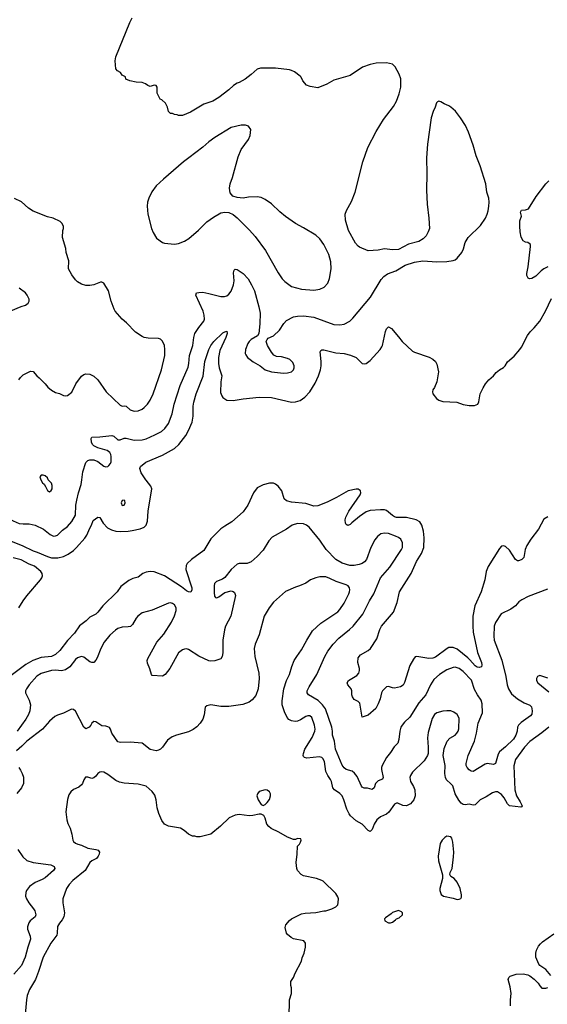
# Model space of a CAD drawing. Header units: inches. Extents: x 1793441 to 1900654, y 320892 to 470514.
# Tile 91 of 99: x 1860416 to 1865645, y 444804 to 454557. Entities that reach past the tile are written whole.
import ezdxf

# ---------------------------------------------------------------- set-up
doc = ezdxf.new("R2010")
doc.units = ezdxf.units.IN
doc.header["$MEASUREMENT"] = 0
doc.layers.add('B8464', color=7, linetype='Continuous')
doc.layers.add('B8465', color=7, linetype='Continuous')

msp = doc.modelspace()

# ---------------------------------------------------------------- linework, layer by layer
at = {"layer": 'B8464', "color": 5}
for points, elevation in [([(1860000, 449646.4), (1860090, 449665.8), (1860149.8, 449670.2), (1860210, 449659.1), (1860270, 449639.7), (1860350, 449593.6), (1860410, 449568.4), (1860450, 449562), (1860510, 449563.2), (1860570, 449551.5), (1860650.9, 449510.9), (1860718.4, 449458.4), (1860750, 449441.3), (1860770, 449443.1), (1860790, 449452.7), (1860840.6, 449499.4), (1860890, 449537), (1860934.1, 449585.9), (1860968.9, 449650), (1860973.5, 449750), (1860981.5, 449798.5), (1860998, 449870), (1861025.3, 449954.7), (1861031, 450000)], 340), ([(1860330, 449393.1), (1860442, 449350), (1860550, 449296), (1860590, 449283.6), (1860690, 449239.7), (1860730, 449227.6), (1860792.3, 449227.7), (1860850, 449241.1), (1860897.7, 449262.3), (1860950, 449300.8), (1860979.8, 449330), (1861059.9, 449420.1), (1861081, 449450), (1861110, 449519.1), (1861128.2, 449550), (1861143.3, 449596.7), (1861190, 449630.7), (1861210, 449627.3), (1861244.2, 449570), (1861284.8, 449524.8), (1861324.5, 449504.5), (1861370, 449491.8), (1861412.6, 449487.4), (1861490, 449491.3), (1861530, 449498.2), (1861610, 449514.7), (1861648.2, 449531.8), (1861669.7, 449550), (1861683.5, 449590), (1861687.8, 449690), (1861727.1, 449910), (1861716.5, 449936.5), (1861670, 449995.1), (1861666.8, 450000)], 320), ([(1865650, 449633.6), (1865610, 449609.6), (1865555.9, 449510), (1865480.6, 449410), (1865441.6, 449350), (1865423.9, 449310), (1865410.4, 449230), (1865393.4, 449210), (1865370, 449198.7), (1865358.4, 449198.4), (1865350, 449198.4), (1865330, 449209.4), (1865270, 449301.3), (1865230, 449338.7), (1865210, 449345.6), (1865190, 449340.7), (1865170, 449317.6), (1865058, 449142), (1865038, 449090), (1865023.9, 449010), (1864989.3, 448890.7), (1864928, 448750), (1864908.1, 448650), (1864905, 448550), (1864910.2, 448490), (1864953, 448290), (1864991.3, 448190), (1864994.7, 448165.3), (1864992, 448148), (1864970, 448139.6), (1864950, 448144.8), (1864930, 448157.3), (1864877.8, 448217.8), (1864856.2, 448236.2), (1864750, 448322.2), (1864710, 448338.9), (1864670, 448338.2), (1864650.9, 448329.1), (1864535.8, 448244.2), (1864510, 448233.1), (1864470, 448229.7), (1864350.8, 448249.2), (1864334.8, 448245.2), (1864317.1, 448222.9), (1864280.9, 448159.1), (1864230, 447992.3), (1864214.8, 447965.2), (1864190, 447948.5), (1864130, 447937.3), (1864110, 447938.3), (1864070, 447953.6), (1864050, 447949.6), (1864011.7, 447910), (1864000.8, 447890), (1863987.7, 447830), (1863970, 447779.3), (1863945.4, 447734.6), (1863870, 447666.6), (1863810, 447649), (1863787.3, 447787.3), (1863770, 447803.7), (1863730, 447824.5), (1863713.3, 447850), (1863708.2, 447870), (1863707.8, 447910), (1863701.6, 447930), (1863669.4, 447970), (1863662.7, 447990), (1863676, 448010), (1863757.4, 448062.6), (1863776.2, 448083.8), (1863783.6, 448110), (1863783.6, 448130), (1863767.3, 448190), (1863770, 448234.8), (1863793.9, 448266.1), (1863870, 448310.4), (1863891.1, 448330), (1863955.3, 448424.7), (1863984.6, 448515.4), (1864002.7, 448550), (1864120.5, 448690), (1864157, 448783), (1864179.1, 448890), (1864294, 449070), (1864349.3, 449190.7), (1864398.4, 449270), (1864419.8, 449330), (1864425.3, 449425.3), (1864418.2, 449490), (1864402.3, 449550), (1864382.7, 449582.7), (1864344, 449604), (1864250, 449627), (1864150, 449626.3), (1864130, 449632.8), (1864110, 449646.8), (1864050, 449696.8), (1864030, 449702.2), (1863990, 449703.7), (1863890, 449694.6), (1863850, 449680.8), (1863784.5, 449635.5), (1863706, 449574), (1863690, 449556), (1863667, 449547), (1863650, 449555.3), (1863643.7, 449570), (1863641.5, 449601.5), (1863647.3, 449630), (1863678, 449690), (1863789.6, 449850), (1863795.1, 449870), (1863794.5, 449890), (1863781.6, 449901.6), (1863770, 449907), (1863750, 449907.3), (1863670, 449891.5), (1863556.1, 449823.9), (1863462.9, 449777.1), (1863370, 449741.8), (1863330, 449739.8), (1863250, 449763.9), (1863110, 449776.8), (1863059.5, 449790), (1863035.6, 449810), (1863012.6, 449890), (1862977.3, 449937.3), (1862950, 449956.9), (1862930, 449964.7), (1862890, 449965.4), (1862830, 449951.3), (1862770, 449919.6), (1862732, 449870), (1862675.6, 449750), (1862630, 449681.3), (1862518, 449582), (1862450, 449542), (1862410, 449512.8), (1862310, 449414.3), (1862240.4, 449299.6), (1862117, 449210), (1862074.6, 449170), (1862066.3, 449150), (1862063.6, 449110), (1862120.9, 448930), (1862121.3, 448910), (1862111.8, 448888.2), (1862090, 448889.7), (1862070, 448899.7), (1862018.7, 448938.7), (1861850, 449049.8), (1861750, 449087.4), (1861709.1, 449090.9), (1861670, 449084.7), (1861637.3, 449070), (1861590, 449036.2), (1861538.3, 449021.7), (1861498.5, 449001.4), (1861418.7, 448941.3), (1861382, 448890), (1861239.3, 448750), (1861190, 448687), (1861170, 448669.6), (1861110, 448638.4), (1861076.3, 448603.7), (1861010, 448554.5), (1860958.7, 448481.3), (1860890, 448408.5), (1860812.5, 448307.5), (1860770.8, 448269.3), (1860730, 448249.8), (1860630, 448239.9), (1860546.3, 448210), (1860476.5, 448170), (1860330, 448060.8)], 320), ([(1860627, 450000), (1860642, 449970), (1860656.9, 449956.9), (1860672.7, 449932.7), (1860690, 449894), (1860710, 449882), (1860728, 449892), (1860738, 449910), (1860736.4, 449943.6), (1860730, 449966), (1860698, 449998), (1860697.2, 450000)], 360), ([(1865645.2, 448914.8), (1865456.2, 448843.8), (1865390.8, 448810), (1865362.8, 448790), (1865327.9, 448752.1), (1865282.5, 448717.5), (1865188.5, 448671.5), (1865130, 448585.2), (1865119.5, 448550), (1865115.2, 448450), (1865119.1, 448410), (1865192.6, 448212.6), (1865233.7, 448050), (1865246.8, 447970), (1865258.4, 447930), (1865290, 447878.9), (1865348.8, 447828.8), (1865416.4, 447790), (1865470, 447768.4), (1865486.8, 447750), (1865495, 447710), (1865490, 447679.3), (1865477.6, 447662.4), (1865384, 447596), (1865358.7, 447570), (1865350.3, 447550), (1865344.9, 447510), (1865333.4, 447470), (1865310, 447431.2), (1865230, 447353.7), (1865170, 447303.6), (1865158.8, 447281.2), (1865130, 447189.4), (1865110, 447178.7), (1865050, 447188.4), (1865030, 447184), (1864910, 447109.5), (1864890, 447114.5), (1864870, 447126), (1864849.5, 447150), (1864842, 447170), (1864841.6, 447190), (1864861, 447270), (1864922.6, 447410), (1864943.7, 447490), (1864959.3, 447590), (1865003, 447690), (1865000.3, 447780.3), (1864990, 447817.4), (1864952.5, 447870), (1864923.2, 447923.2), (1864894.1, 448014.1), (1864810, 448100.3), (1864770, 448129.8), (1864730, 448143.5), (1864710, 448139.8), (1864650, 448117.2), (1864577, 448070), (1864520, 448020), (1864487.4, 447970), (1864440.2, 447870), (1864372.3, 447790), (1864281.1, 447650), (1864230, 447599.7), (1864206.7, 447570), (1864194.4, 447550), (1864182.4, 447510), (1864174.4, 447425.6), (1864162.8, 447390), (1864125.8, 447354.2), (1864090, 447297.6), (1864051, 447249), (1864007.2, 447170), (1864001.7, 447150), (1864002.3, 447130), (1864017.6, 447050), (1864010, 447033.2), (1863970, 447017), (1863954.2, 447005.8), (1863943, 446990), (1863930, 446948.7), (1863910, 446933.2), (1863863.9, 446943.9), (1863830, 446945.1), (1863810, 446954.5), (1863803.8, 446963.8), (1863759.7, 447059.7), (1863734.8, 447094.8), (1863710, 447112.4), (1863650, 447131.1), (1863630, 447146.9), (1863611.4, 447171.4), (1863546.3, 447330), (1863534.8, 447410), (1863516.1, 447470), (1863517.4, 447510), (1863510.8, 447550), (1863446, 447730), (1863418.2, 447770), (1863374.4, 447814.4), (1863278, 447870), (1863266, 447890), (1863265.4, 447910), (1863283.5, 447950), (1863359.1, 448070), (1863441.3, 448250), (1863470, 448301.6), (1863522.4, 448370), (1863578.7, 448430), (1863684.6, 448515.4), (1863720.5, 448550), (1863815.8, 448670), (1863880.9, 448799.1), (1863924.2, 448870), (1863991.5, 449028.5), (1864084.9, 449135.1), (1864199.7, 449310), (1864208.3, 449330), (1864210, 449375.3), (1864191.8, 449410), (1864168.5, 449428.5), (1864141.8, 449441.8), (1864070, 449468.3), (1864030, 449472.6), (1863995.6, 449464.4), (1863961.1, 449438.9), (1863935.3, 449404.7), (1863896, 449330), (1863852, 449210), (1863832.7, 449187.3), (1863810.2, 449169.8), (1863780.7, 449159.3), (1863730, 449150.9), (1863689, 449151), (1863610, 449173.3), (1863547.3, 449210), (1863453.3, 449310), (1863390, 449402.9), (1863283.7, 449530), (1863259.3, 449550), (1863230, 449564.2), (1863170, 449568.2), (1863117.3, 449550), (1863059.1, 449510), (1862918, 449430), (1862886.4, 449393.6), (1862830, 449303.5), (1862770, 449238.9), (1862710, 449187.8), (1862670, 449171.1), (1862590, 449169.7), (1862570, 449163), (1862510, 449111.5), (1862448.9, 449031.1), (1862424.4, 449015.6), (1862366.4, 448993.6), (1862346.4, 448973.6), (1862342, 448950), (1862343.9, 448883.9), (1862347, 448847), (1862354.8, 448834.8), (1862370, 448830.8), (1862390, 448839.1), (1862450, 448882), (1862510, 448900.7), (1862530, 448894.8), (1862544, 448884), (1862553, 448853), (1862507, 448650), (1862457.1, 448550), (1862445.8, 448514.1), (1862428.9, 448410), (1862430, 448286), (1862424, 448250), (1862410, 448225.2), (1862350, 448207), (1862310, 448203.7), (1862290, 448207), (1862190, 448253.3), (1862090, 448318), (1862070, 448323.7), (1862050, 448322), (1862030, 448314.5), (1861990, 448285.2), (1861903, 448130), (1861859.1, 448070), (1861830, 448054), (1861730, 448061.2), (1861722.7, 448070), (1861707.2, 448127.2), (1861682.4, 448182.4), (1861680.7, 448210), (1861685.6, 448230), (1861776.4, 448390), (1861845.1, 448470), (1861920.5, 448590), (1861950, 448653.4), (1861966, 448706), (1861965.4, 448730), (1861950, 448760.7), (1861930, 448775.1), (1861910, 448779.6), (1861890, 448777.6), (1861730, 448707.6), (1861630, 448682), (1861587.7, 448650), (1861570, 448629.2), (1861532.7, 448567.3), (1861512.7, 448547.3), (1861490, 448542), (1861430, 448539.7), (1861390, 448525.4), (1861364.4, 448510), (1861310, 448461.3), (1861254.6, 448390), (1861220.9, 448330), (1861183.7, 448236.3), (1861170, 448212), (1861150, 448189.4), (1861130, 448189.4), (1861110, 448197), (1861050, 448243.6), (1861030, 448247.8), (1861010, 448244), (1860990, 448235.1), (1860970, 448218.9), (1860911.5, 448148.5), (1860870, 448116.5), (1860830, 448109), (1860770, 448114.6), (1860730, 448110.7), (1860630, 448080.9), (1860584.9, 448055.1), (1860510.3, 447970), (1860482, 447930), (1860473.7, 447910), (1860472, 447890), (1860510, 447817.3), (1860522.7, 447770), (1860516.5, 447710), (1860504.6, 447675.4), (1860476.9, 447630), (1860390, 447509.7)], 340), ([(1860406.4, 448730), (1860450, 448801.3), (1860486.2, 448850), (1860623.1, 449010), (1860635.3, 449030), (1860640.8, 449050), (1860638.4, 449070), (1860626.2, 449090), (1860563, 449143), (1860510, 449164.6), (1860430, 449205.7), (1860350, 449225.8)], 320), ([(1865659.6, 447550), (1865590, 447492), (1865470, 447408.6), (1865417.6, 447350), (1865328, 447230), (1865314, 447166), (1865322.4, 446930), (1865340.8, 446870), (1865376.6, 446810), (1865394.3, 446770), (1865390, 446759.3), (1865383, 446757), (1865270, 446770.7), (1865249.3, 446789.3), (1865217.8, 446850), (1865190, 446882.3), (1865150, 446907.4), (1865130, 446909.8), (1865101.3, 446898.7), (1865040.2, 446859.8), (1864978.7, 446830), (1864930, 446780.5), (1864910, 446777.4), (1864870, 446785.7), (1864830, 446780.5), (1864810, 446782.4), (1864790, 446796.3), (1864766.9, 446826.9), (1864732, 446890), (1864707.9, 446967.9), (1864690, 446989.6), (1864646.3, 447026.3), (1864634.8, 447050), (1864629.8, 447090), (1864630.8, 447170), (1864614.2, 447270), (1864621.7, 447338.3), (1864653, 447410), (1864679.5, 447440.5), (1864730, 447470.4), (1864749.6, 447490), (1864761.1, 447510), (1864767.3, 447532.7), (1864770, 447638), (1864750, 447674), (1864718, 447698), (1864689.5, 447709.5), (1864650, 447712.3), (1864610, 447707.3), (1864550, 447691.6), (1864526.8, 447673.2), (1864504.1, 447635.9), (1864463.4, 447496.6), (1864457.5, 447442.5), (1864463.2, 447350), (1864463.1, 447290), (1864458.9, 447270), (1864423.7, 447216.3), (1864310, 447102), (1864290.4, 447070), (1864283.7, 447050), (1864288.5, 447010), (1864320.2, 446960.2), (1864332, 446930), (1864335.5, 446870), (1864321.3, 446830), (1864288.5, 446790), (1864250, 446769.8), (1864214.3, 446774.3), (1864164.9, 446795.1), (1864150, 446796.9), (1864130, 446785.6), (1864074.1, 446705.9), (1864050, 446687.7), (1863990, 446661.7), (1863954.9, 446630), (1863928.9, 446590), (1863910, 446537.2), (1863890, 446516), (1863870, 446526.6), (1863810, 446589.8), (1863750, 446623.1), (1863695.8, 446670), (1863679.8, 446690), (1863656.5, 446736.5), (1863629.8, 446830), (1863610.8, 446870), (1863590, 446891.1), (1863535.1, 446930), (1863520.5, 446950), (1863506, 447010), (1863497.3, 447030), (1863469.3, 447069.3), (1863450.6, 447110), (1863435, 447210), (1863419.2, 447239.2), (1863410, 447247.8), (1863386.1, 447253.9), (1863262.7, 447242.7), (1863237.2, 447250), (1863230, 447259), (1863226, 447270), (1863227.9, 447287.9), (1863241.4, 447330), (1863312.8, 447447.2), (1863341.1, 447510), (1863342.9, 447530), (1863337.1, 447570), (1863310, 447643.6), (1863290, 447660.5), (1863270, 447662.6), (1863250, 447654.5), (1863198.9, 447621.1), (1863170.4, 447610), (1863146, 447606), (1863110, 447610.6), (1863084.6, 447624.6), (1863066.3, 447646.3), (1863040.8, 447700.8), (1863017.1, 447770), (1863016.8, 447810), (1863032.6, 447930), (1863060.9, 448010), (1863088.6, 448070), (1863112.1, 448150), (1863136.4, 448210), (1863161, 448250), (1863210, 448314), (1863260.3, 448410), (1863317.2, 448502.8), (1863399.3, 448580.7), (1863570, 448691.8), (1863590, 448714), (1863630, 448776.4), (1863678.5, 448870), (1863684.4, 448890), (1863688.2, 448910), (1863685.6, 448930), (1863669.8, 448949.8), (1863650, 448959.7), (1863552.5, 448992.5), (1863490, 449023), (1863450, 449036.9), (1863390, 449038.4), (1863352, 449030), (1863298, 449010), (1863250, 448977.2), (1863190, 448949.2), (1863150, 448937.2), (1863050, 448893.2), (1862930, 448786), (1862887.5, 448732.5), (1862839.5, 448650), (1862790, 448464), (1862748.4, 448370), (1862739.5, 448330), (1862745.7, 448250), (1862785.1, 448085.1), (1862787.7, 448030), (1862778.9, 447930), (1862756.2, 447863.8), (1862720.8, 447819.2), (1862690, 447796.3), (1862625.9, 447774.1), (1862490, 447754), (1862410, 447754.7), (1862310, 447769.4), (1862270, 447761.2), (1862254, 447746), (1862245.5, 447670), (1862230.4, 447630), (1862203.8, 447590), (1862170, 447554), (1862134, 447526), (1862090, 447502.9), (1861970, 447469.2), (1861927.9, 447452.1), (1861879.8, 447420.2), (1861830.5, 447350), (1861810, 447332), (1861790, 447320.7), (1861770, 447316.2), (1861710, 447329.5), (1861629.4, 447389.4), (1861510, 447399.3), (1861416, 447396), (1861390, 447405.2), (1861329.3, 447489.3), (1861315.3, 447530), (1861304.7, 447544.7), (1861290, 447554), (1861270, 447559), (1861230, 447562), (1861170, 447602), (1861150, 447604), (1861130, 447588.7), (1861120.7, 447570), (1861102.8, 447550), (1861070, 447532.7), (1861050, 447549.2), (1860970, 447709.2), (1860950, 447725.2), (1860930, 447726), (1860850, 447687), (1860790.4, 447669.6), (1860763.4, 447656.6), (1860710, 447609.6), (1860642, 447530), (1860486, 447410), (1860438.8, 447361.2), (1860383.5, 447316.5)], 360), ([(1865650, 448033.2), (1865570, 448061.2), (1865547.5, 448052.5), (1865536, 448030), (1865538.8, 448010), (1865550.8, 447990), (1865658.9, 447898.9)], 360), ([(1860408.4, 447148.4), (1860424.4, 447124.4), (1860442, 447090), (1860452.5, 447052.5), (1860452.7, 446990), (1860433.4, 446950), (1860387, 446893)], 360), ([(1863087.3, 444672.7), (1863088.4, 444848.4), (1863108.4, 444911.6), (1863108.4, 444968.4), (1863102, 444990), (1863104, 445030), (1863128.7, 445070), (1863146.8, 445113.2), (1863209, 445230), (1863216.5, 445263.5), (1863235.3, 445310), (1863248.7, 445370), (1863248.7, 445390), (1863248, 445410), (1863232.7, 445432.7), (1863130, 445453.2), (1863105.4, 445465.4), (1863070, 445494), (1863059.3, 445510), (1863046.3, 445566.3), (1863053.2, 445590), (1863090, 445634.8), (1863110, 445650.8), (1863174.8, 445685.2), (1863210, 445698.8), (1863245.4, 445705.4), (1863350, 445712), (1863429.3, 445730.7), (1863450, 445731), (1863509.2, 445750.8), (1863550, 445771.3), (1863568.7, 445790), (1863573.6, 445813.6), (1863574, 445850), (1863569.3, 445869.3), (1863550, 445902), (1863422.7, 446022.7), (1863410, 446032), (1863358, 446050), (1863230, 446076), (1863204, 446090), (1863169.6, 446129.6), (1863160.9, 446150), (1863156, 446210), (1863166, 446290), (1863169, 446370), (1863188, 446390), (1863198, 446410), (1863206, 446430), (1863202, 446442), (1863170, 446448), (1863150, 446438), (1863130, 446435.3), (1863070, 446461.2), (1862984, 446510), (1862906.8, 446546.8), (1862884.1, 446564.1), (1862865.2, 446590), (1862849.3, 446649.3), (1862836, 446676), (1862810, 446689), (1862790, 446689), (1862727.1, 446672.9), (1862690, 446672.3), (1862590, 446683.7), (1862550, 446679.3), (1862491, 446650), (1862406, 446570), (1862310, 446489.2), (1862203.1, 446463.1), (1862170, 446462), (1862150, 446468.7), (1862130, 446468.7), (1862090, 446489), (1862046.8, 446526.8), (1862010, 446549.2), (1861889.5, 446569.5), (1861849.5, 446589.5), (1861824.5, 446624.5), (1861793.8, 446693.8), (1861779.5, 446750), (1861769.5, 446830), (1861754.9, 446874.9), (1861730, 446912.7), (1861670, 446965.2), (1861590, 446983.7), (1861450, 446994.5), (1861403.9, 447003.9), (1861370, 447019.5), (1861290, 447080.7), (1861250, 447102), (1861230, 447106.6), (1861210, 447102), (1861190.8, 447090), (1861170, 447062.7), (1861150, 447046), (1861130, 447040.9), (1861090, 447053.2), (1861067.1, 447052.9), (1861050.8, 447029.2), (1861038.8, 446990), (1861030, 446979), (1861003.4, 446956.6), (1860948.2, 446931.8), (1860922.8, 446910), (1860902, 446878), (1860888.5, 446831.5), (1860874, 446710), (1860881.6, 446630), (1860893.7, 446593.7), (1860916.3, 446550), (1860933.4, 446490), (1860942.8, 446430), (1860950, 446418), (1860970, 446401), (1860992, 446390), (1861030, 446380.7), (1861090, 446350.6), (1861170, 446338.8), (1861192, 446330), (1861206, 446310), (1861202.8, 446290), (1861194.8, 446270), (1861176, 446250), (1861130, 446225.2), (1861110, 446209.3), (1861065.3, 446130), (1860942.4, 446030), (1860904.9, 445990), (1860879.5, 445950), (1860843.8, 445850), (1860844.4, 445810), (1860861.1, 445710), (1860853.7, 445670), (1860838.2, 445641.8), (1860810, 445609.4), (1860790, 445573.2), (1860788.9, 445510), (1860784.2, 445490), (1860724, 445410), (1860647.9, 445270), (1860603.2, 445130), (1860571.4, 445050), (1860514, 444950), (1860490.2, 444890), (1860482.4, 444850), (1860467.9, 444667.9)], 380), ([(1860399, 446339), (1860446.5, 446266.5), (1860485.5, 446230), (1860550.2, 446210.2), (1860725.2, 446185.2), (1860758, 446170), (1860763.1, 446150), (1860750.3, 446130), (1860670, 446058.2), (1860640.1, 446039.9), (1860570, 446009.8), (1860512.9, 445970), (1860483.9, 445930), (1860475.5, 445910), (1860474.8, 445874.8), (1860482.4, 445850), (1860506.7, 445810), (1860553.8, 445750), (1860565.2, 445730), (1860576, 445690), (1860568.4, 445670), (1860520.2, 445630), (1860507.7, 445610), (1860494.7, 445570), (1860494.2, 445550), (1860520.5, 445480.5), (1860524.4, 445450), (1860496.3, 445370), (1860469.3, 445270), (1860432.8, 445187.2), (1860357.2, 445102.8)], 360), ([(1865679, 445090), (1865628.7, 445150), (1865570, 445189), (1865560.1, 445200.1), (1865529.3, 445270), (1865529.4, 445310), (1865538.9, 445341.1), (1865558.9, 445381.1), (1865576.6, 445403.4), (1865597.5, 445422.5), (1865710, 445501)], 360), ([(1865280.7, 444790), (1865279.5, 444850), (1865285.6, 444910), (1865275.9, 444975.9), (1865257.2, 445050), (1865264, 445070), (1865276.5, 445083.5), (1865336, 445104), (1865404.5, 445104.5), (1865450, 445094.8), (1865470, 445086), (1865513.4, 445053.4), (1865554.9, 445014.9), (1865570, 444986), (1865590, 444964), (1865630, 444962.8), (1865649.3, 444970.7)], 360)]:
    msp.add_lwpolyline(points, dxfattribs=dict(at, elevation=elevation))
for points, elevation in [([(1861450, 449799), (1861430, 449794), (1861422.8, 449770), (1861430, 449744.7), (1861450, 449746.8), (1861461.2, 449770), (1861459, 449790)], 340), ([(1862850, 446929), (1862787.5, 446912.5), (1862771.3, 446890), (1862766, 446870), (1862778, 446830), (1862810, 446782), (1862830, 446772), (1862850, 446782), (1862870, 446802), (1862890, 446832), (1862901.2, 446870), (1862901.2, 446890), (1862890, 446908.7), (1862870, 446924)], 380), ([(1864650, 446468), (1864630, 446458), (1864602, 446430), (1864584, 446396), (1864564, 446270), (1864564.9, 446224.9), (1864605.4, 446085.4), (1864606, 446050), (1864581, 445950), (1864581, 445930), (1864591.1, 445891.1), (1864615.3, 445875.3), (1864710, 445854.8), (1864750, 445841), (1864770, 445844.7), (1864788.7, 445851.3), (1864793.2, 445866.8), (1864793.2, 445890), (1864781.2, 445950), (1864750, 446015.3), (1864722, 446050), (1864688, 446070), (1864678, 446090), (1864682, 446110), (1864701.2, 446150), (1864714.2, 446265.8), (1864718, 446310), (1864709, 446410), (1864699, 446450), (1864690, 446462)], 380), ([(1864170, 445734), (1864110, 445714), (1864098.8, 445701.2), (1864039.6, 445660.4), (1864032, 445650), (1864034, 445630), (1864070, 445612), (1864090, 445611.3), (1864110, 445618), (1864140.4, 445639.6), (1864150, 445652), (1864178, 445662), (1864208, 445690), (1864208, 445710), (1864200.4, 445720.4)], 380)]:
    msp.add_lwpolyline(points, close=True, dxfattribs=dict(at, elevation=elevation))
at = {"layer": 'B8465', "color": 5}
for points, elevation in [([(1861031, 450000), (1861041, 450079), (1861069.8, 450170.2), (1861090, 450190.4), (1861110, 450198.4), (1861150, 450196.4), (1861190, 450180.3), (1861250, 450134.9), (1861270, 450127.4), (1861290, 450132.9), (1861299.5, 450140.5), (1861317.3, 450162.7), (1861323, 450177), (1861323.5, 450230), (1861319.2, 450250), (1861308.9, 450268.9), (1861282.7, 450290), (1861190, 450315.1), (1861150, 450335.1), (1861137, 450350), (1861127.3, 450372.7), (1861123.7, 450410), (1861130, 450421), (1861210, 450424.9), (1861330, 450439), (1861350.2, 450430.2), (1861390, 450395.8), (1861410, 450396.9), (1861450, 450411.6), (1861470, 450413.1), (1861550, 450391.6), (1861630, 450394.3), (1861670, 450406.5), (1861756.3, 450443.7), (1861821.4, 450478.6), (1861853.2, 450506.8), (1861890, 450558), (1861927, 450653), (1861946.6, 450750), (1862007.6, 450932.4), (1862084.8, 451115.2), (1862092.2, 451150), (1862097.7, 451230), (1862132.4, 451330), (1862142.2, 451410), (1862152.7, 451447.3), (1862190.6, 451509.4), (1862239.7, 451570), (1862246.6, 451590), (1862244.4, 451630), (1862233.5, 451670), (1862162, 451830), (1862169, 451850), (1862190, 451856.4), (1862230, 451857.4), (1862290, 451846.3), (1862410, 451814), (1862444.4, 451815.6), (1862470, 451822.4), (1862490, 451838), (1862510, 451867.7), (1862534.3, 451930), (1862540.5, 451970), (1862535.1, 452050), (1862542.5, 452077.5), (1862550, 452086), (1862570, 452084), (1862630, 452043.8), (1862679.5, 451990), (1862714.6, 451930), (1862741.7, 451870), (1862786.6, 451713.4), (1862798, 451650), (1862796.1, 451543.9), (1862787.3, 451450), (1862773, 451427), (1862710, 451389.6), (1862689.4, 451370.6), (1862675.3, 451350), (1862655.3, 451290), (1862650.5, 451250), (1862656.1, 451236.1), (1862672.2, 451212.2), (1862700.7, 451190), (1862730, 451168), (1862798, 451130), (1862848.2, 451088.2), (1862910, 451070.5), (1863030, 451057), (1863070, 451057.6), (1863109.2, 451070), (1863129.7, 451090.3), (1863136.9, 451110), (1863136.9, 451130), (1863122, 451162), (1863094.5, 451190), (1863070, 451202.4), (1863010, 451218.4), (1862962, 451222), (1862934.5, 451234.5), (1862910, 451264), (1862872.3, 451330), (1862859, 451370), (1862868, 451390), (1862879, 451401), (1862930, 451426.8), (1862990, 451480.7), (1863032.4, 451547.6), (1863061.3, 451578.7), (1863130, 451613.4), (1863170, 451621.7), (1863230, 451622.3), (1863330, 451609), (1863530, 451537.4), (1863590, 451533.1), (1863630, 451541.1), (1863687.5, 451572.5), (1863718.6, 451601.4), (1863891.5, 451810), (1863997.6, 451982.4), (1864025.1, 452014.9), (1864061.5, 452038.5), (1864142, 452070), (1864234.5, 452125.5), (1864330, 452154), (1864410, 452167.7), (1864550, 452159.1), (1864650, 452160.7), (1864710, 452170.5), (1864730, 452178), (1864750, 452193.4), (1864796.2, 452250), (1864812.4, 452287.6), (1864829.6, 452350), (1864859, 452401), (1864982.4, 452517.6), (1865031.1, 452590), (1865049.7, 452630), (1865057.6, 452662.4), (1865066, 452710), (1865067.3, 452750), (1865063.9, 452790), (1865046.6, 452850), (1865035.1, 452930), (1864977.6, 453110), (1864940.3, 453210), (1864910, 453312.7), (1864862.4, 453442.4), (1864832.4, 453510), (1864785.6, 453585.6), (1864733.6, 453650), (1864690, 453689.6), (1864670, 453705.1), (1864622.7, 453722.7), (1864590, 453742), (1864570, 453748.7), (1864556.9, 453743.1), (1864547.1, 453732.9), (1864533.4, 453690), (1864512.1, 453647.9), (1864494, 453586), (1864456.7, 453323.3), (1864446.7, 453190), (1864450.3, 453030), (1864447, 452870), (1864454, 452730), (1864470.4, 452590), (1864475.5, 452490), (1864465.2, 452454.8), (1864443.4, 452416.6), (1864412.8, 452387.2), (1864370, 452361.2), (1864267.5, 452332.5), (1864170, 452282), (1864110, 452279), (1864030, 452288.7), (1863970, 452273.2), (1863870.9, 452269.1), (1863783.3, 452303.3), (1863770, 452313.2), (1863744.9, 452344.9), (1863675.6, 452470), (1863644.5, 452570), (1863640.9, 452630), (1863654, 452666), (1863703.9, 452756.1), (1863739.6, 452850), (1863815.8, 453150), (1863865.1, 453290), (1863950, 453450.8), (1864022.9, 453570), (1864121.3, 453698.7), (1864149.6, 453750), (1864178, 453822), (1864191.8, 453890), (1864191.4, 453971.4), (1864177.7, 454017.7), (1864137, 454090), (1864110, 454115.1), (1864049.6, 454129.6), (1863950, 454128), (1863890, 454114.7), (1863814.1, 454085.9), (1863690, 454006), (1863530, 453958), (1863460.9, 453919.1), (1863370, 453883), (1863294.3, 453894.3), (1863257.2, 453910), (1863220.9, 453950), (1863206.8, 453986.8), (1863197, 453997), (1863139.7, 454039.7), (1863110, 454055.6), (1863090, 454061.3), (1862950, 454077), (1862802, 454078), (1862770, 454068.7), (1862710, 454014), (1862650, 453969), (1862590, 453935.3), (1862570, 453928.7), (1862534.4, 453905.6), (1862490, 453864), (1862390, 453785.2), (1862330, 453749.2), (1862239.8, 453720.2), (1862110, 453642), (1862030, 453608.7), (1861990, 453608), (1861976.4, 453616.4), (1861950, 453618), (1861930, 453628), (1861910, 453628), (1861889.3, 453649.3), (1861882, 453690), (1861862, 453730), (1861823.1, 453763.1), (1861808, 453770), (1861788.4, 453808.4), (1861778, 453830), (1861778, 453890), (1861770, 453906), (1861750, 453908), (1861710, 453895.3), (1861684.7, 453904.7), (1861663.1, 453923.1), (1861630, 453935.3), (1861570, 453938), (1861506, 453950), (1861468.9, 453968.9), (1861466, 453990), (1861430, 454008), (1861414.6, 454034.6), (1861386, 454050), (1861368, 454070), (1861362, 454150), (1861369.2, 454190), (1861506, 454530), (1861530, 454576)], 340), ([(1865650, 452109.5), (1865610, 452089.4), (1865582.8, 452070), (1865530, 452017.2), (1865490, 451994), (1865468.7, 451988.7), (1865455.3, 451995.3), (1865442.7, 452022.7), (1865442, 452042), (1865454.5, 452110), (1865479, 452310), (1865478, 452330), (1865450, 452348.7), (1865430, 452353.2), (1865406.6, 452366.6), (1865384.4, 452404.4), (1865374.5, 452454.5), (1865371.1, 452511.1), (1865373.7, 452566.3), (1865389.6, 452610), (1865379.7, 452650), (1865381.5, 452658.6), (1865388.7, 452671.3), (1865430, 452672.6), (1865457, 452683), (1865534.9, 452805.1), (1865629.1, 452930.9), (1865660.3, 452959.7)], 320), ([(1860408.7, 450990), (1860425.6, 451014.4), (1860450, 451038), (1860524.7, 451075.3), (1860550, 451071.3), (1860584.7, 451030), (1860610.5, 451010.5), (1860670, 450950.8), (1860696.1, 450916.1), (1860730, 450887.3), (1860770, 450864), (1860810, 450854), (1860850, 450834), (1860870, 450830.7), (1860890, 450834), (1860933.3, 450866.7), (1860971.4, 450948.6), (1861030, 451027.7), (1861050, 451041.6), (1861070, 451048), (1861110, 451044.9), (1861150, 451024.9), (1861190, 450990.7), (1861273.4, 450870), (1861410, 450737.3), (1861430, 450730.6), (1861450, 450733), (1861470, 450728.2), (1861510, 450692.7), (1861550, 450679.5), (1861590, 450681.3), (1861630, 450699.5), (1861650, 450714.9), (1861682.9, 450750), (1861710, 450787.7), (1861739.7, 450850), (1861820.5, 451090), (1861852.8, 451230), (1861854.3, 451290), (1861849.6, 451329.6), (1861830, 451373.2), (1861811.3, 451391.3), (1861790, 451399.5), (1861690, 451402.9), (1861650, 451409.5), (1861630, 451418), (1861563.3, 451463.3), (1861475.1, 451555.1), (1861430, 451591.8), (1861363.6, 451670), (1861351.6, 451690), (1861321.6, 451770), (1861297, 451870), (1861248.9, 451948.9), (1861230, 451958), (1861216.4, 451956.4), (1861150.5, 451929.5), (1861110, 451923.7), (1861070, 451924.5), (1861030, 451938), (1860990, 451960.9), (1860970, 451979.3), (1860932.7, 452030), (1860901.2, 452090), (1860904, 452170), (1860875.3, 452250), (1860874, 452290), (1860840.2, 452400.2), (1860842, 452470), (1860848.7, 452490), (1860848.7, 452510), (1860838, 452538), (1860818, 452558), (1860748, 452590), (1860690, 452606), (1860550, 452660.7), (1860502.7, 452690), (1860433.8, 452753.8), (1860364.8, 452784.8)], 360), ([(1860327.7, 451672.3), (1860430, 451716.3), (1860471.9, 451728.1), (1860499, 451750), (1860509, 451770), (1860509, 451790), (1860489.2, 451830), (1860473.2, 451850), (1860410, 451898)], 380), ([(1861666.8, 450000), (1861621.3, 450070), (1861607.6, 450110), (1861614.5, 450130), (1861665.5, 450174.5), (1861830, 450245.2), (1861949.7, 450310), (1861993.3, 450350), (1862061.6, 450438.4), (1862090, 450488.5), (1862125, 450570), (1862136.1, 450630), (1862135.9, 450730), (1862142.2, 450770), (1862163.4, 450850), (1862234.3, 451025.7), (1862249.8, 451170), (1862289.2, 451290.8), (1862310, 451330.4), (1862339.7, 451370), (1862430, 451454.9), (1862450, 451466.8), (1862470, 451471), (1862472.7, 451450), (1862460.3, 451410), (1862400.4, 451279.6), (1862386.4, 451210), (1862385, 451150), (1862391.1, 451110), (1862418.5, 451030), (1862409.3, 450970), (1862405.7, 450865.7), (1862418.5, 450830), (1862430, 450814.9), (1862470, 450788.2), (1862530, 450784.2), (1862630, 450800.7), (1862790, 450818.2), (1862910, 450815.5), (1863110, 450770.2), (1863150, 450771.5), (1863195.4, 450784.6), (1863243.3, 450816.7), (1863292.6, 450870), (1863344.1, 450955.9), (1863377.2, 451030), (1863397.6, 451090), (1863403.9, 451130), (1863404, 451170), (1863392.9, 451267.1), (1863400.1, 451279.9), (1863410, 451286.8), (1863430, 451285.5), (1863550, 451258), (1863632, 451250), (1863693.7, 451233.7), (1863751, 451210), (1863810, 451150.8), (1863830, 451147.3), (1863850, 451150.6), (1863890, 451183), (1863986.6, 451290), (1864004.4, 451315.6), (1864011.6, 451330), (1864039.6, 451470), (1864050, 451496), (1864070, 451514.8), (1864099, 451499), (1864170, 451417.1), (1864204.6, 451370), (1864310, 451274), (1864330, 451263.1), (1864474.1, 451214.1), (1864510, 451194.9), (1864537.1, 451170), (1864550, 451146), (1864564.9, 451070), (1864548.9, 450971.1), (1864525.7, 450914.3), (1864510.7, 450890), (1864506.8, 450870), (1864510.5, 450850), (1864545.4, 450805.4), (1864570, 450788.5), (1864610, 450776.5), (1864747.7, 450767.7), (1864810, 450747), (1864870, 450736.5), (1864923.5, 450736.5), (1864955.1, 450750), (1864966.7, 450773.3), (1864979.8, 450850), (1865008.9, 450911.1), (1865033.7, 450950), (1865065.4, 450990), (1865110.5, 451029.5), (1865138.6, 451061.4), (1865171.3, 451088.7), (1865210, 451110.4), (1865228, 451130), (1865251.5, 451168.5), (1865314.7, 451225.3), (1865372, 451290), (1865388.2, 451311.8), (1865449.2, 451430), (1865474.8, 451465.2), (1865515.9, 451504.1), (1865569.2, 451570), (1865626.6, 451670), (1865685.8, 451794.2)], 320), ([(1860697.2, 450000), (1860690, 450018), (1860670, 450038), (1860650, 450046), (1860630, 450046), (1860614, 450030), (1860622, 450010), (1860627, 450000)], 360)]:
    msp.add_lwpolyline(points, dxfattribs=dict(at, elevation=elevation))
at = {"layer": 'B8465', "color": 5, "elevation": 360}
msp.add_lwpolyline([(1862652.1, 453512.1), (1862610, 453511.8), (1862510, 453489.6), (1862350, 453391.3), (1862290, 453348), (1862230, 453294.7), (1862092.7, 453187.3), (1862039.5, 453150), (1861840.8, 452979.2), (1861768.5, 452910), (1861726.3, 452853.7), (1861695.3, 452790), (1861683.1, 452750), (1861677.6, 452710), (1861684.9, 452630), (1861723.8, 452490), (1861739.3, 452450), (1861773.1, 452393.1), (1861830, 452350.4), (1861850, 452342.4), (1861950, 452334), (1861990, 452341.3), (1862050, 452363.1), (1862091.8, 452388.2), (1862188.5, 452471.5), (1862270, 452553.4), (1862337.2, 452602.8), (1862410, 452642.8), (1862450, 452650.8), (1862490, 452646.8), (1862530, 452627.3), (1862570, 452594), (1862692.5, 452472.5), (1862749, 452409), (1862852.4, 452270), (1862975.8, 452050), (1863018.4, 451990), (1863044.7, 451964.7), (1863110, 451914.4), (1863210, 451887.4), (1863330, 451879.5), (1863390, 451886.4), (1863432.8, 451907.2), (1863471.1, 451948.9), (1863486.9, 451993.1), (1863502.6, 452090), (1863497.8, 452157.8), (1863478.9, 452230), (1863431.2, 452330), (1863390, 452387.3), (1863350, 452422.4), (1863230, 452495.1), (1863150, 452537.6), (1863048.7, 452608.7), (1862992.9, 452652.9), (1862910, 452731.6), (1862850, 452777.6), (1862810, 452796.2), (1862770, 452802.9), (1862682, 452798), (1862629.5, 452789.5), (1862570, 452796), (1862529.3, 452809.3), (1862502, 452842), (1862494.5, 452890), (1862502.9, 452930), (1862525.6, 452994.4), (1862581.8, 453198.2), (1862611.8, 453270), (1862684.5, 453370), (1862699.3, 453410), (1862705.2, 453470), (1862682.7, 453502.7)], close=True, dxfattribs=at)

doc.saveas('drawing.dxf')
